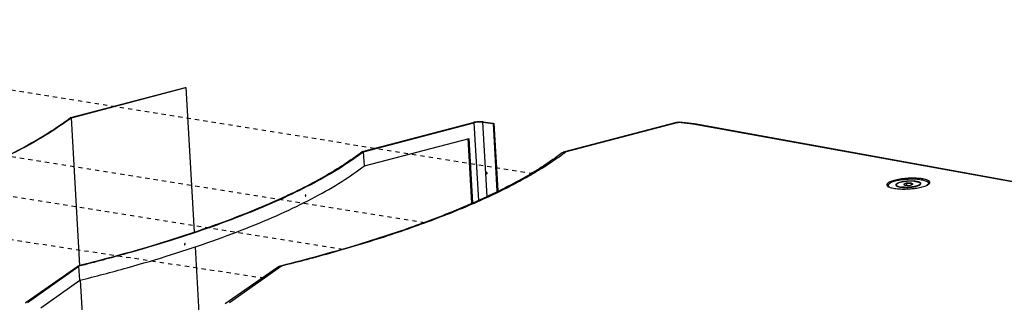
# Model space of a CAD drawing. Header units: inches. Extents: x -4 to 262, y 56 to 231.
# Tile 68 of 162: x 52 to 80, y 200 to 208. Entities that reach past the tile are written whole.
import ezdxf

# ---------------------------------------------------------------- set-up
doc = ezdxf.new("R2010")
doc.units = ezdxf.units.IN
doc.header["$LTSCALE"] = 1.2
doc.header["$MEASUREMENT"] = 0
doc.linetypes.add('DASHED', pattern=[0.2, 0.1, -0.1])
doc.layers.get('0').update_dxf_attribs({"linetype": 'CONTINUOUS'})
for name, color, linetype in [('02___PRT_ALL_AXES', 7, 'CONTINUOUS'), ('3_ALL_AXES', 7, 'CONTINUOUS'), ('7_ALL_FEATURES', 7, 'CONTINUOUS')]:
    doc.layers.add(name, color=color, linetype=linetype)

msp = doc.modelspace()

# ---------------------------------------------------------------- linework, layer by layer
at = {"color": 4, "linetype": 'DASHED'}
for p, q in [((66.155, 203.75), (38.817, 208.118)), ((63.085, 202.354), (36.619, 206.583)), ((60.758, 201.597), (34.694, 205.762)), ((58.524, 200.783), (32.377, 204.751))]:
    msp.add_line(p, q, dxfattribs=at)
at = {"color": 7, "linetype": 'Continuous'}
for p, q in [((53.033, 205.341), (56.291, 206.196)), ((56.291, 206.196), (56.303, 206.193)), ((53.05, 205.339), (56.303, 206.193)), ((56.303, 206.193), (56.536, 202.1)), ((53.288, 201.146), (53.05, 205.339)), ((61.307, 204.376), (64.449, 205.2)), ((61.341, 204.372), (64.475, 205.194)), ((64.475, 205.194), (64.6, 202.988)), ((64.715, 205.21), (65.019, 205.173)), ((64.715, 205.21), (64.835, 203.106)), ((64.738, 205.219), (65.021, 205.184)), ((65.019, 205.173), (65.042, 205.182)), ((65.019, 205.173), (65.128, 203.253)), ((65.042, 205.182), (65.151, 203.265)), ((61.364, 203.972), (64.338, 204.752)), ((64.418, 202.913), (64.313, 204.751)), ((64.442, 202.923), (64.338, 204.752)), ((61.364, 203.972), (61.341, 204.372)), ((76.743, 203.478), (76.665, 203.446)), ((76.665, 203.446), (76.722, 203.418)), ((76.748, 203.468), (76.677, 203.44)), ((76.722, 203.418), (76.857, 203.423)), ((76.879, 203.482), (76.743, 203.478)), ((76.743, 203.478), (76.748, 203.468)), ((76.874, 203.472), (76.748, 203.468)), ((76.748, 203.468), (76.75, 203.419)), ((76.857, 203.423), (76.936, 203.454)), ((76.879, 203.482), (76.874, 203.472)), ((76.922, 203.449), (76.874, 203.472)), ((76.874, 203.472), (76.876, 203.43)), ((76.936, 203.454), (76.879, 203.482)), ((59.707, 203.133), (59.69, 203.134)), ((56.283, 201.755), (56.259, 201.759)), ((56.56, 201.678), (57.339, 187.936)), ((51.766, 200.103), (53.232, 201.13)), ((51.803, 200.101), (53.265, 201.126)), ((53.262, 201.138), (53.232, 201.13)), ((53.288, 200.726), (53.265, 201.126)), ((52.18, 199.95), (53.288, 200.726)), ((54.091, 186.991), (53.312, 200.728))]:
    msp.add_line(p, q, dxfattribs=at)
for points, start_tangent, end_tangent in [([(53.033, 205.341), (52.395, 204.9), (51.642, 204.465), (50.777, 204.037), (49.806, 203.62), (48.733, 203.216), (47.563, 202.825), (46.302, 202.451), (44.971, 202.099)], (-0.794157, -0.607713), (-0.97012, -0.242626)), ([(53.05, 205.339), (51.973, 204.636), (50.608, 203.951), (48.971, 203.293), (47.085, 202.672), (44.973, 202.093)], (-0.794346, -0.607466), (-0.97017, -0.242426)), ([(64.516, 205.214), (64.449, 205.2)], (-0.98902, -0.147783), (-0.967262, -0.253781)), ([(64.715, 205.21), (64.658, 205.213), (64.593, 205.212), (64.53, 205.205), (64.475, 205.194)], (-0.992731, 0.120353), (-0.967262, -0.253781)), ([(64.668, 205.223), (64.592, 205.221), (64.516, 205.214)], (-0.999822, 0.018861), (-0.98902, -0.147783)), ([(64.738, 205.219), (64.668, 205.223)], (-0.992731, 0.120353), (-0.999822, 0.018861)), ([(61.307, 204.376), (60.232, 203.672), (58.869, 202.987), (57.232, 202.33), (55.346, 201.708), (53.262, 201.138)], (-0.793397, -0.608704), (-0.97013, -0.242584)), ([(61.341, 204.372), (60.703, 203.93), (59.95, 203.495), (59.086, 203.068), (58.115, 202.651), (57.042, 202.246), (55.872, 201.856), (54.611, 201.482), (53.265, 201.126)], (-0.793778, -0.608207), (-0.970229, -0.242189)), ([(53.288, 200.726), (54.633, 201.082), (55.894, 201.456), (57.064, 201.846), (58.138, 202.251), (59.109, 202.668), (59.973, 203.095), (60.726, 203.53), (61.364, 203.972)], (0.970229, 0.242189), (0.793778, 0.608207)), ([(64.821, 203.782), (64.817, 203.769)], (-0.683173, -0.730257), (0.056642, -0.998395)), ([(64.817, 203.769), (64.822, 203.755), (64.834, 203.748), (64.84, 203.749)], (0.056642, -0.998395), (0.92941, 0.369049)), ([(64.826, 203.785), (64.821, 203.782)], (-0.92941, -0.369049), (-0.683173, -0.730257)), ([(64.832, 203.786), (64.826, 203.785)], (-0.996693, 0.081254), (-0.92941, -0.369049)), ([(64.841, 203.782), (64.832, 203.786)], (-0.745852, 0.666111), (-0.996693, 0.081254)), ([(64.84, 203.778), (64.843, 203.766), (64.848, 203.761)], (0.056642, -0.998395), (0.748277, -0.663386)), ([(64.84, 203.749), (64.845, 203.752), (64.849, 203.765)], (0.92941, 0.369049), (-0.056642, 0.998395)), ([(64.849, 203.765), (64.844, 203.779), (64.841, 203.782)], (-0.056642, 0.998395), (-0.745852, 0.666111)), ([(59.69, 203.134), (59.689, 203.13), (59.689, 203.124)], (-0.217104, -0.976149), (0.056642, -0.998395)), ([(59.689, 203.124), (59.691, 203.113)], (0.056642, -0.998395), (0.460172, -0.88783)), ([(59.7, 203.148), (59.697, 203.147), (59.694, 203.145), (59.692, 203.141), (59.69, 203.136), (59.69, 203.134)], (-0.998711, 0.050749), (-0.217104, -0.976149)), ([(59.705, 203.143), (59.7, 203.148), (59.7, 203.148)], (-0.459578, 0.888137), (-0.998711, 0.050749)), ([(59.707, 203.133), (59.705, 203.143)], (-0.056642, 0.998395), (-0.459578, 0.888137)), ([(59.706, 203.121), (59.707, 203.127), (59.707, 203.133)], (0.261241, 0.965273), (-0.056642, 0.998395)), ([(59.691, 203.113), (59.696, 203.109), (59.697, 203.109)], (0.460172, -0.88783), (0.998705, -0.050878)), ([(59.697, 203.109), (59.699, 203.109), (59.702, 203.111), (59.704, 203.116), (59.706, 203.121)], (0.998705, -0.050878), (0.261241, 0.965273)), ([(56.259, 201.758), (56.257, 201.746)], (-0.357443, -0.933935), (0.056642, -0.998395)), ([(56.257, 201.746), (56.26, 201.736)], (0.056642, -0.998395), (0.589543, -0.807737)), ([(56.273, 201.77), (56.273, 201.77), (56.269, 201.77), (56.265, 201.767), (56.261, 201.763), (56.259, 201.758)], (-0.985648, 0.168811), (-0.357443, -0.933935)), ([(56.26, 201.736), (56.267, 201.731)], (0.589543, -0.807737), (0.98563, -0.168918)), ([(56.267, 201.731), (56.267, 201.731), (56.272, 201.732), (56.276, 201.734), (56.279, 201.738), (56.282, 201.743)], (0.98563, -0.168918), (0.356931, 0.934131)), ([(56.28, 201.766), (56.273, 201.77)], (-0.589251, 0.80795), (-0.985648, 0.168811)), ([(56.283, 201.755), (56.28, 201.766)], (-0.056642, 0.998395), (-0.589251, 0.80795)), ([(56.282, 201.743), (56.283, 201.755)], (0.356931, 0.934131), (-0.056642, 0.998395)), ([(51.766, 200.103), (51.751, 200.083), (51.751, 200.081)], (-0.81891, -0.573922), (0.14759, -0.989049))]:
    msp.add_spline(points, degree=3, dxfattribs=dict(at, start_tangent=start_tangent, end_tangent=end_tangent))
at = {"layer": '02___PRT_ALL_AXES', "color": 7, "linetype": 'Continuous'}
for p, q in [((76.456, 203.431), (76.457, 203.411)), ((77.144, 203.47), (77.145, 203.451))]:
    msp.add_line(p, q, dxfattribs=at)
for points, start_tangent, end_tangent in [([(76.999, 203.53), (76.955, 203.534), (76.907, 203.536), (76.857, 203.537), (76.806, 203.535), (76.755, 203.532), (76.705, 203.526), (76.656, 203.519), (76.611, 203.511), (76.571, 203.501), (76.535, 203.49), (76.505, 203.478), (76.482, 203.465), (76.466, 203.453), (76.458, 203.44), (76.456, 203.431)], (-0.992731, 0.120353), (0.043765, -0.999042)), ([(76.456, 203.431), (76.457, 203.427), (76.464, 203.415), (76.478, 203.403), (76.499, 203.393), (76.528, 203.384), (76.562, 203.376), (76.602, 203.37)], (0.043765, -0.999042), (0.992731, -0.120353)), ([(77.088, 203.419), (77.065, 203.41), (77.03, 203.399), (76.989, 203.389), (76.944, 203.381), (76.896, 203.374), (76.846, 203.368), (76.794, 203.365), (76.743, 203.363), (76.693, 203.364), (76.646, 203.366), (76.602, 203.37)], (-0.919165, -0.393872), (-0.992731, 0.120353)), ([(76.999, 203.53), (77.039, 203.524), (77.073, 203.516), (77.101, 203.507), (77.123, 203.497), (77.137, 203.485), (77.144, 203.473), (77.144, 203.47)], (0.992731, -0.120353), (0.043765, -0.999042)), ([(77.144, 203.47), (77.143, 203.46), (77.134, 203.448), (77.118, 203.435), (77.095, 203.422), (77.088, 203.419)], (0.043765, -0.999042), (-0.919165, -0.393872))]:
    msp.add_spline(points, degree=3, dxfattribs=dict(at, start_tangent=start_tangent, end_tangent=end_tangent))
at = {"layer": '3_ALL_AXES', "color": 7, "linetype": 'Continuous'}
for p, q in [((77.39, 203.464), (77.392, 203.467)), ((76.21, 203.4), (76.213, 203.398))]:
    msp.add_line(p, q, dxfattribs=at)
for points, start_tangent, end_tangent in [([(76.302, 203.529), (76.217, 203.483), (76.19, 203.435)], (-0.938609, -0.344982), (0.060689, -0.998157)), ([(76.19, 203.435), (76.198, 203.413)], (0.060689, -0.998157), (0.578396, -0.815756)), ([(76.198, 203.413), (76.21, 203.4)], (0.578396, -0.815756), (0.732236, -0.681051)), ([(77.151, 203.611), (76.98, 203.622), (76.792, 203.619), (76.604, 203.601), (76.435, 203.57), (76.302, 203.529)], (-0.992731, 0.120353), (-0.938609, -0.344982)), ([(77.366, 203.555), (77.288, 203.585), (77.151, 203.611)], (-0.844808, 0.535069), (-0.992731, 0.120353)), ([(77.163, 203.368), (77.297, 203.409)], (0.971132, 0.238544), (0.938609, 0.344982)), ([(77.297, 203.409), (77.381, 203.455)], (0.938609, 0.344982), (0.733392, 0.679805)), ([(77.408, 203.504), (77.376, 203.548), (77.366, 203.555)], (-0.060689, 0.998157), (-0.844808, 0.535069)), ([(77.381, 203.455), (77.39, 203.464)], (0.733392, 0.679805), (0.673689, 0.739015)), ([(77.392, 203.467), (77.402, 203.481)], (0.652462, 0.757822), (0.485728, 0.87411)), ([(77.402, 203.481), (77.408, 203.504)], (0.485728, 0.87411), (-0.060689, 0.998157)), ([(76.213, 203.398), (76.222, 203.39), (76.311, 203.353), (76.447, 203.328)], (0.750347, -0.661044), (0.992731, -0.120353)), ([(76.447, 203.328), (76.618, 203.316)], (0.992731, -0.120353), (0.999728, -0.023327)), ([(76.618, 203.316), (76.807, 203.319)], (0.999728, -0.023327), (0.998379, 0.056922)), ([(76.807, 203.319), (76.858, 203.323)], (0.998379, 0.056922), (0.996982, 0.077627)), ([(76.858, 203.323), (76.932, 203.33)], (0.996982, 0.077627), (0.994184, 0.107698)), ([(76.932, 203.33), (76.995, 203.337)], (0.994184, 0.107698), (0.991111, 0.133041)), ([(76.995, 203.337), (77.163, 203.368)], (0.991111, 0.133041), (0.971132, 0.238544))]:
    msp.add_spline(points, degree=3, dxfattribs=dict(at, start_tangent=start_tangent, end_tangent=end_tangent))
at = {"layer": '7_ALL_FEATURES', "color": 7, "linetype": 'Continuous'}
for p, q in [((70.219, 205.207), (67.047, 204.374)), ((70.266, 205.207), (67.094, 204.375)), ((70.219, 205.207), (70.219, 205.207)), ((70.219, 205.207), (70.266, 205.207)), ((70.308, 205.213), (70.266, 205.207)), ((70.685, 205.156), (70.266, 205.207)), ((70.73, 205.162), (70.308, 205.213)), ((70.685, 205.156), (70.73, 205.162)), ((95.506, 200.668), (70.685, 205.156)), ((70.73, 205.162), (70.736, 205.161)), ((95.561, 200.672), (70.736, 205.161)), ((67.01, 204.36), (67.001, 204.356)), ((67.094, 204.375), (67.047, 204.374)), ((67.094, 204.375), (67.064, 204.351)), ((76.247, 203.454), (76.229, 203.435)), ((77.35, 203.517), (77.37, 203.5)), ((58.895, 201.094), (57.415, 200.056)), ((59.017, 201.129), (57.537, 200.091)), ((59.014, 201.14), (58.973, 201.129)), ((58.973, 201.129), (58.973, 201.129)), ((59.017, 201.129), (58.973, 201.129))]:
    msp.add_line(p, q, dxfattribs=at)
for points, start_tangent, end_tangent in [([(70.219, 205.207), (70.266, 205.214)], (0.967073, 0.254498), (0.998385, 0.056812)), ([(70.266, 205.214), (70.308, 205.213)], (0.998385, 0.056812), (0.992621, -0.121261)), ([(66.963, 204.334), (65.924, 203.653), (64.586, 202.981), (62.966, 202.328), (61.087, 201.708), (59.014, 201.14)], (-0.793968, -0.60796), (-0.970017, -0.243039)), ([(66.99, 204.296), (66.789, 204.153)], (-0.804695, -0.593688), (-0.822445, -0.568844)), ([(66.963, 204.333), (66.985, 204.348), (67.047, 204.374)], (0.792596, 0.609748), (0.967333, 0.253511)), ([(67.001, 204.356), (66.963, 204.333)], (-0.908162, -0.418619), (-0.794316, -0.607505)), ([(67.064, 204.351), (66.99, 204.296)], (-0.79721, -0.603703), (-0.804695, -0.593688)), ([(67.094, 204.375), (67.01, 204.36)], (-0.999485, 0.032084), (-0.9277, -0.373327)), ([(66.789, 204.153), (66.417, 203.909), (65.974, 203.646), (65.46, 203.371), (64.878, 203.089), (64.233, 202.804), (63.534, 202.522), (62.793, 202.248), (62.022, 201.986), (61.241, 201.74), (60.466, 201.513), (59.718, 201.309), (59.017, 201.129)], (-0.822445, -0.568844), (-0.970209, -0.242268)), ([(76.229, 203.435), (76.218, 203.421), (76.212, 203.403)], (-0.693242, -0.720705), (-0.095432, -0.995436)), ([(76.233, 203.434), (76.23, 203.418), (76.238, 203.396), (76.26, 203.376), (76.279, 203.365)], (-0.376573, -0.926387), (0.892106, -0.451827)), ([(76.247, 203.454), (76.236, 203.44), (76.233, 203.434)], (-0.69334, -0.720611), (-0.376573, -0.926387)), ([(77.129, 203.582), (77.053, 203.59), (76.97, 203.593), (76.882, 203.594), (76.793, 203.59), (76.704, 203.584), (76.617, 203.573), (76.535, 203.56), (76.459, 203.545), (76.392, 203.526), (76.335, 203.506), (76.289, 203.485), (76.256, 203.463), (76.247, 203.454)], (-0.992731, 0.120353), (-0.69334, -0.720611)), ([(76.511, 203.485), (76.482, 203.471), (76.461, 203.457), (76.449, 203.442), (76.447, 203.43)], (-0.927876, -0.37289), (0.038074, -0.999275)), ([(76.447, 203.43), (76.447, 203.427), (76.454, 203.413), (76.457, 203.411)], (0.038074, -0.999275), (0.726298, -0.68738)), ([(76.457, 203.411), (76.471, 203.4), (76.497, 203.389), (76.531, 203.379), (76.573, 203.371), (76.62, 203.365), (76.673, 203.362), (76.729, 203.361), (76.787, 203.362), (76.845, 203.366), (76.903, 203.372), (76.957, 203.38), (77.007, 203.39), (77.051, 203.402), (77.089, 203.415)], (0.726298, -0.68738), (0.927876, 0.37289)), ([(76.999, 203.533), (76.98, 203.535), (76.927, 203.538), (76.871, 203.539), (76.813, 203.538), (76.755, 203.534), (76.698, 203.528), (76.643, 203.52), (76.593, 203.51), (76.549, 203.498), (76.511, 203.485)], (-0.993511, 0.113733), (-0.927876, -0.37289)), ([(77.154, 203.47), (77.154, 203.473), (77.146, 203.487), (77.129, 203.5), (77.103, 203.511), (77.069, 203.521), (77.028, 203.529), (76.999, 203.533)], (-0.038074, 0.999275), (-0.993511, 0.113733)), ([(77.089, 203.415), (77.119, 203.429), (77.14, 203.444), (77.146, 203.45)], (0.927876, 0.37289), (0.648674, 0.761066)), ([(77.129, 203.582), (77.198, 203.572), (77.257, 203.558), (77.305, 203.542), (77.34, 203.524), (77.35, 203.517)], (0.992731, -0.120353), (0.770812, -0.637063)), ([(77.146, 203.45), (77.151, 203.458), (77.154, 203.47)], (0.648674, 0.761066), (-0.038074, 0.999275)), ([(77.365, 203.499), (77.37, 203.482), (77.364, 203.46), (77.344, 203.437), (77.328, 203.425)], (0.47871, -0.877973), (-0.834224, -0.551425)), ([(77.35, 203.517), (77.362, 203.504), (77.365, 203.499)], (0.770812, -0.637063), (0.47871, -0.877973)), ([(77.37, 203.5), (77.383, 203.487), (77.39, 203.47)], (0.77072, -0.637174), (0.214756, -0.976668)), ([(58.895, 201.094), (58.943, 201.119), (58.973, 201.129)], (0.81891, 0.573922), (0.970273, 0.242013)), ([(58.934, 201.115), (58.895, 201.094)], (-0.92894, -0.370229), (-0.818962, -0.573847)), ([(59.017, 201.129), (58.934, 201.115)], (-0.999174, 0.040624), (-0.92894, -0.370229))]:
    msp.add_spline(points, degree=3, dxfattribs=dict(at, start_tangent=start_tangent, end_tangent=end_tangent))

doc.saveas('drawing.dxf')
